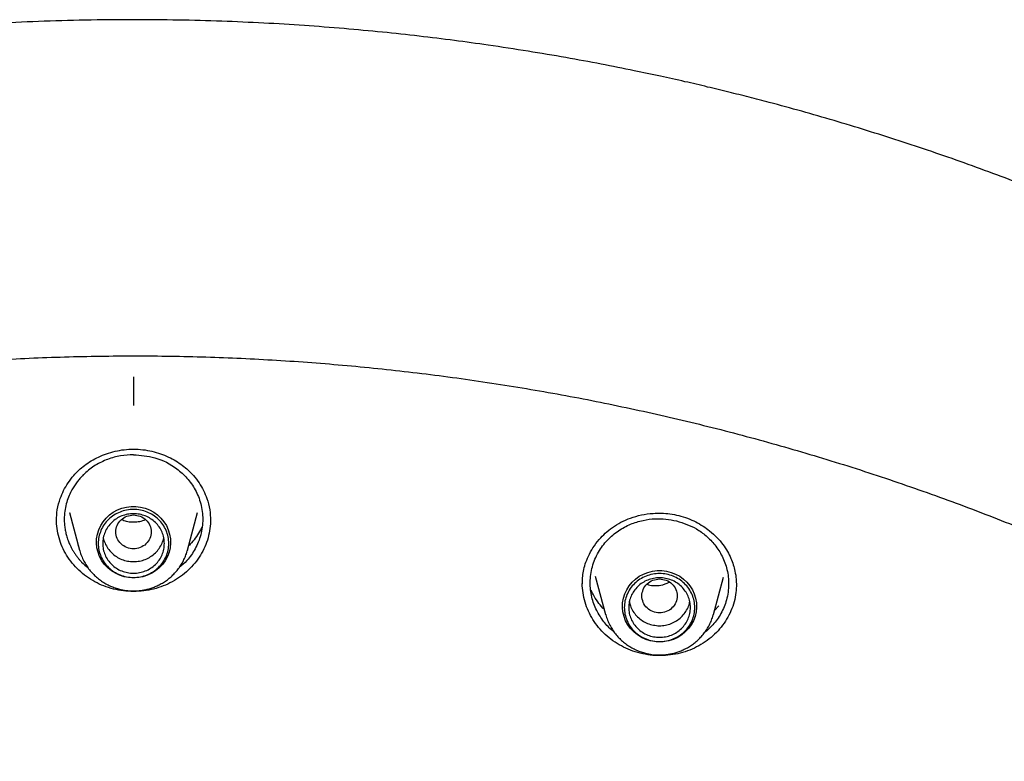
# Model space of a CAD drawing. Header units: millimetres. Extents: x 8 to 1918, y 12 to 2737.
# Tile 92 of 113: x 931 to 953, y 2372 to 2389. Entities that reach past the tile are written whole.
import ezdxf

# ---------------------------------------------------------------- set-up
doc = ezdxf.new("R2010")
doc.units = ezdxf.units.MM

msp = doc.modelspace()

# ---------------------------------------------------------------- linework, layer by layer
at = {"color": 7, "linetype": 'Continuous', "lineweight": 30}
for p, q in [((932.04, 2377.714), (932.271, 2376.86)), ((934.717, 2376.86), (934.948, 2377.714)), ((932.245, 2376.956), (932.232, 2376.968)), ((934.717, 2376.86), (934.714, 2376.848)), ((943.681, 2376.102), (943.685, 2376.178)), ((943.973, 2376.273), (944.208, 2375.407)), ((946.654, 2375.407), (946.881, 2376.248)), ((946.775, 2375.598), (946.678, 2375.496)), ((946.654, 2375.407), (946.651, 2375.395))]:
    msp.add_line(p, q, dxfattribs=at)
at = {"color": 7, "linetype": 'Continuous', "lineweight": 30, "flags": 128}
for points in [[(933.494, 2376.234), (933.386, 2376.241), (933.281, 2376.261), (933.178, 2376.294), (933.081, 2376.339), (932.991, 2376.395), (932.909, 2376.463), (932.837, 2376.539), (932.775, 2376.624), (932.725, 2376.716), (932.688, 2376.814), (932.664, 2376.915), (932.654, 2377.018), (932.657, 2377.122), (932.675, 2377.224), (932.705, 2377.324), (932.749, 2377.419), (932.805, 2377.508), (932.872, 2377.589), (932.949, 2377.661), (933.035, 2377.723), (933.129, 2377.774), (933.229, 2377.813), (933.333, 2377.839), (933.44, 2377.852), (933.548, 2377.852), (933.654, 2377.839), (933.759, 2377.813), (933.858, 2377.774), (933.952, 2377.723), (934.039, 2377.661), (934.116, 2377.589), (934.183, 2377.508), (934.239, 2377.419), (934.282, 2377.324), (934.313, 2377.224), (934.33, 2377.122), (934.334, 2377.018), (934.323, 2376.915), (934.299, 2376.814), (934.262, 2376.716), (934.212, 2376.624), (934.151, 2376.539), (934.078, 2376.463), (933.996, 2376.395), (933.906, 2376.339), (933.809, 2376.294), (933.707, 2376.261), (933.601, 2376.241), (933.494, 2376.234)], [(945.431, 2374.781), (945.323, 2374.788), (945.218, 2374.808), (945.116, 2374.84), (945.019, 2374.886), (944.928, 2374.942), (944.846, 2375.009), (944.774, 2375.086), (944.712, 2375.171), (944.662, 2375.263), (944.625, 2375.361), (944.601, 2375.462), (944.591, 2375.565), (944.594, 2375.669), (944.612, 2375.771), (944.642, 2375.871), (944.686, 2375.966), (944.742, 2376.054), (944.809, 2376.135), (944.886, 2376.208), (944.972, 2376.27), (945.066, 2376.321), (945.166, 2376.36), (945.27, 2376.386), (945.377, 2376.399), (945.485, 2376.399), (945.592, 2376.386), (945.696, 2376.36), (945.796, 2376.321), (945.889, 2376.27), (945.976, 2376.208), (946.053, 2376.135), (946.12, 2376.054), (946.176, 2375.966), (946.22, 2375.871), (946.25, 2375.771), (946.267, 2375.669), (946.271, 2375.565), (946.26, 2375.462), (946.237, 2375.361), (946.199, 2375.263), (946.15, 2375.171), (946.088, 2375.086), (946.016, 2375.009), (945.934, 2374.942), (945.843, 2374.886), (945.746, 2374.84), (945.644, 2374.808), (945.538, 2374.788), (945.431, 2374.781)]]:
    msp.add_lwpolyline(points, dxfattribs=at)
at = {"color": 7, "linetype": 'Continuous', "lineweight": 30}
for points, knots in [([(933.494, 2388.893), (933.128, 2388.891), (932.408, 2388.887), (931.348, 2388.855), (930.326, 2388.807), (929.342, 2388.743), (928.397, 2388.665), (927.507, 2388.576), (926.67, 2388.48), (925.885, 2388.379), (925.134, 2388.271), (924.418, 2388.159), (923.684, 2388.035), (922.938, 2387.898), (922.187, 2387.749), (921.488, 2387.601), (920.883, 2387.466), (920.365, 2387.344), (919.92, 2387.235), (919.49, 2387.127), (918.715, 2386.924), (917.588, 2386.609), (916.113, 2386.152), (914.634, 2385.649), (913.154, 2385.098), (911.681, 2384.501), (910.242, 2383.869), (908.842, 2383.207), (907.48, 2382.517), (906.138, 2381.789), (904.819, 2381.026), (903.523, 2380.226), (902.25, 2379.392), (900.962, 2378.493), (899.66, 2377.529), (898.351, 2376.494), (897.075, 2375.421), (895.834, 2374.31), (894.667, 2373.197), (893.569, 2372.087), (892.539, 2370.984), (891.541, 2369.854), (890.578, 2368.696), (889.648, 2367.513), (888.754, 2366.304), (887.919, 2365.106), (887.141, 2363.922), (886.416, 2362.754), (885.724, 2361.568), (885.062, 2360.363), (884.429, 2359.134), (883.872, 2357.978), (883.384, 2356.899), (882.958, 2355.901), (882.55, 2354.886), (882.161, 2353.857), (881.823, 2352.901), (881.536, 2352.036), (881.298, 2351.279), (881.083, 2350.556), (880.889, 2349.868), (880.741, 2349.314), (880.632, 2348.886), (880.555, 2348.577), (880.482, 2348.277), (880.414, 2347.985), (880.347, 2347.694), (880.279, 2347.386), (880.203, 2347.038), (880.119, 2346.642), (880.029, 2346.196), (879.934, 2345.711), (879.838, 2345.186), (879.742, 2344.635), (879.649, 2344.059), (879.559, 2343.461), (879.479, 2342.876), (879.409, 2342.318), (879.351, 2341.815), (879.303, 2341.36), (879.265, 2340.965), (879.235, 2340.627), (879.21, 2340.329), (879.191, 2340.071), (879.175, 2339.853), (879.166, 2339.721), (879.162, 2339.661)], [0, 0, 0, 0, 0.013384, 0.026313, 0.038787, 0.050806, 0.06237, 0.073479, 0.083537, 0.093191, 0.10244, 0.111285, 0.119725, 0.129707, 0.139056, 0.147774, 0.15586, 0.16177, 0.16729, 0.172639, 0.178008, 0.196652, 0.215534, 0.234655, 0.254014, 0.27354, 0.293071, 0.311822, 0.330573, 0.349325, 0.368077, 0.386831, 0.405584, 0.424337, 0.444966, 0.465594, 0.486223, 0.506853, 0.527483, 0.546238, 0.564994, 0.583751, 0.602508, 0.621265, 0.640022, 0.65878, 0.675975, 0.693171, 0.710366, 0.727562, 0.744859, 0.762365, 0.775874, 0.789505, 0.803258, 0.817133, 0.831044, 0.841536, 0.851544, 0.861068, 0.870108, 0.878663, 0.882833, 0.886877, 0.890795, 0.894588, 0.898273, 0.902212, 0.906552, 0.911791, 0.917516, 0.923728, 0.930428, 0.937615, 0.944764, 0.952337, 0.960336, 0.96692, 0.973438, 0.979326, 0.984042, 0.988248, 0.991945, 0.995135, 0.997819, 1, 1, 1, 1]), ([(987.826, 2339.661), (987.821, 2339.727), (987.811, 2339.874), (987.794, 2340.117), (987.771, 2340.407), (987.742, 2340.745), (987.707, 2341.127), (987.664, 2341.552), (987.614, 2342.018), (987.556, 2342.506), (987.484, 2343.061), (987.4, 2343.657), (987.303, 2344.284), (987.205, 2344.872), (987.108, 2345.419), (987.012, 2345.927), (986.919, 2346.395), (986.83, 2346.824), (986.747, 2347.213), (986.669, 2347.565), (986.572, 2347.998), (986.443, 2348.54), (986.283, 2349.174), (986.116, 2349.805), (985.942, 2350.426), (985.751, 2351.077), (985.541, 2351.755), (985.312, 2352.461), (985.063, 2353.19), (984.725, 2354.134), (984.288, 2355.274), (983.741, 2356.591), (983.147, 2357.916), (982.504, 2359.247), (981.809, 2360.584), (981.079, 2361.894), (980.313, 2363.181), (979.508, 2364.447), (978.668, 2365.691), (977.762, 2366.952), (976.787, 2368.227), (975.74, 2369.51), (974.652, 2370.761), (973.524, 2371.979), (972.393, 2373.126), (971.263, 2374.206), (970.14, 2375.221), (968.987, 2376.204), (967.806, 2377.156), (966.598, 2378.075), (965.364, 2378.961), (964.062, 2379.842), (962.691, 2380.712), (961.248, 2381.565), (959.779, 2382.376), (958.284, 2383.141), (956.792, 2383.849), (955.306, 2384.501), (953.833, 2385.098), (952.353, 2385.649), (950.874, 2386.152), (949.399, 2386.609), (948.261, 2386.928), (947.463, 2387.135), (946.997, 2387.253), (946.511, 2387.37), (945.993, 2387.491), (945.437, 2387.615), (944.804, 2387.748), (944.09, 2387.89), (943.288, 2388.038), (942.433, 2388.182), (941.59, 2388.311), (940.765, 2388.424), (939.965, 2388.522), (939.131, 2388.613), (938.262, 2388.693), (937.365, 2388.762), (936.44, 2388.819), (935.487, 2388.86), (934.501, 2388.888), (933.833, 2388.891), (933.494, 2388.893)], [0, 0, 0, 0, 0.002399, 0.005393, 0.008987, 0.013183, 0.017982, 0.023285, 0.02917, 0.03552, 0.041718, 0.050158, 0.058109, 0.065572, 0.072547, 0.079035, 0.085035, 0.090548, 0.095575, 0.100116, 0.104219, 0.112485, 0.121337, 0.129095, 0.137252, 0.14581, 0.154769, 0.164127, 0.173886, 0.183862, 0.201996, 0.21992, 0.237635, 0.256722, 0.275564, 0.294323, 0.313082, 0.33184, 0.350598, 0.369356, 0.389989, 0.410621, 0.431254, 0.451885, 0.472516, 0.491271, 0.510025, 0.528779, 0.547533, 0.566286, 0.585039, 0.603792, 0.624421, 0.645049, 0.665676, 0.686302, 0.706928, 0.726459, 0.745985, 0.765345, 0.784465, 0.803347, 0.821991, 0.827789, 0.833566, 0.839611, 0.84611, 0.853065, 0.860475, 0.869792, 0.879741, 0.890321, 0.901534, 0.910959, 0.920789, 0.931022, 0.941661, 0.952703, 0.963942, 0.975571, 0.987591, 1, 1, 1, 1]), ([(882.878, 2342.616), (882.928, 2342.817), (883.039, 2343.269), (883.225, 2343.968), (883.436, 2344.713), (883.658, 2345.456), (883.893, 2346.195), (884.139, 2346.931), (884.397, 2347.662), (884.667, 2348.39), (884.949, 2349.114), (885.242, 2349.834), (885.546, 2350.549), (885.862, 2351.259), (886.189, 2351.965), (886.528, 2352.665), (886.877, 2353.361), (887.238, 2354.051), (887.61, 2354.736), (887.993, 2355.415), (888.386, 2356.089), (888.79, 2356.756), (889.205, 2357.418), (889.631, 2358.073), (890.067, 2358.722), (890.513, 2359.364), (890.969, 2360), (891.436, 2360.628), (891.913, 2361.25), (892.399, 2361.865), (892.895, 2362.472), (893.401, 2363.072), (893.917, 2363.664), (894.442, 2364.248), (894.976, 2364.825), (895.519, 2365.393), (896.072, 2365.954), (896.633, 2366.506), (897.203, 2367.05), (897.782, 2367.585), (898.369, 2368.111), (898.965, 2368.629), (899.569, 2369.138), (900.181, 2369.637), (900.8, 2370.128), (901.428, 2370.609), (902.063, 2371.081), (902.706, 2371.544), (903.356, 2371.997), (904.013, 2372.44), (904.677, 2372.873), (905.349, 2373.296), (906.026, 2373.71), (906.711, 2374.113), (907.401, 2374.506), (908.098, 2374.889), (908.801, 2375.261), (909.51, 2375.623), (910.225, 2375.974), (910.945, 2376.315), (911.67, 2376.644), (912.401, 2376.963), (913.137, 2377.271), (913.877, 2377.568), (914.622, 2377.855), (915.372, 2378.129), (916.126, 2378.393), (916.884, 2378.646), (917.646, 2378.887), (918.412, 2379.117), (919.182, 2379.335), (919.954, 2379.542), (920.731, 2379.738), (921.51, 2379.922), (922.292, 2380.094), (923.076, 2380.255), (923.863, 2380.404), (924.653, 2380.541), (925.444, 2380.667), (926.238, 2380.78), (927.033, 2380.882), (927.83, 2380.973), (928.628, 2381.051), (929.427, 2381.117), (930.227, 2381.172), (931.028, 2381.214), (931.829, 2381.245), (932.631, 2381.264), (933.433, 2381.271), (934.236, 2381.266), (935.038, 2381.249), (935.839, 2381.22), (936.64, 2381.179), (937.441, 2381.126), (938.24, 2381.062), (939.038, 2380.985), (939.835, 2380.897), (940.63, 2380.797), (941.424, 2380.685), (942.216, 2380.561), (943.006, 2380.425), (943.793, 2380.278), (944.578, 2380.119), (945.361, 2379.948), (946.14, 2379.766), (946.917, 2379.573), (947.69, 2379.367), (948.46, 2379.151), (949.226, 2378.922), (949.989, 2378.683), (950.748, 2378.432), (951.502, 2378.17), (952.253, 2377.897), (952.999, 2377.612), (953.74, 2377.317), (954.476, 2377.01), (955.208, 2376.693), (955.934, 2376.365), (956.655, 2376.026), (957.37, 2375.676), (958.08, 2375.316), (958.784, 2374.945), (959.482, 2374.564), (960.173, 2374.173), (960.859, 2373.771), (961.537, 2373.359), (962.209, 2372.937), (962.875, 2372.506), (963.533, 2372.064), (964.184, 2371.613), (964.828, 2371.152), (965.464, 2370.681), (966.093, 2370.201), (966.714, 2369.712), (967.327, 2369.214), (967.932, 2368.706), (968.529, 2368.19), (969.118, 2367.665), (969.698, 2367.131), (970.269, 2366.588), (970.832, 2366.037), (971.385, 2365.478), (971.93, 2364.911), (972.466, 2364.336), (972.992, 2363.752), (973.509, 2363.161), (974.016, 2362.563), (974.514, 2361.957), (975.002, 2361.343), (975.48, 2360.723), (975.948, 2360.095), (976.406, 2359.461), (976.854, 2358.819), (977.292, 2358.172), (977.719, 2357.517), (978.135, 2356.857), (978.541, 2356.19), (978.936, 2355.518), (979.321, 2354.839), (979.694, 2354.155), (980.056, 2353.466), (980.408, 2352.771), (980.748, 2352.071), (981.077, 2351.366), (981.394, 2350.656), (981.701, 2349.942), (981.995, 2349.223), (982.279, 2348.5), (982.55, 2347.773), (982.81, 2347.042), (983.058, 2346.307), (983.294, 2345.568), (983.519, 2344.826), (983.732, 2344.081), (983.932, 2343.332), (984.088, 2342.718), (984.172, 2342.353), (984.199, 2342.239)], [0, 0, 0, 0, 0.004598, 0.010338, 0.016078, 0.021817, 0.027557, 0.033297, 0.039036, 0.044776, 0.050516, 0.056255, 0.061995, 0.067734, 0.073474, 0.079213, 0.084953, 0.090692, 0.096432, 0.102171, 0.10791, 0.11365, 0.119389, 0.125128, 0.130868, 0.136607, 0.142346, 0.148085, 0.153824, 0.159563, 0.165302, 0.171041, 0.17678, 0.182519, 0.188258, 0.193997, 0.199736, 0.205475, 0.211214, 0.216953, 0.222692, 0.22843, 0.234169, 0.239908, 0.245647, 0.251385, 0.257124, 0.262862, 0.268601, 0.27434, 0.280078, 0.285817, 0.291555, 0.297294, 0.303032, 0.30877, 0.314509, 0.320247, 0.325986, 0.331724, 0.337462, 0.3432, 0.348939, 0.354677, 0.360415, 0.366154, 0.371892, 0.37763, 0.383368, 0.389106, 0.394844, 0.400583, 0.406321, 0.412059, 0.417797, 0.423535, 0.429273, 0.435011, 0.440749, 0.446487, 0.452225, 0.457964, 0.463702, 0.46944, 0.475178, 0.480916, 0.486654, 0.492392, 0.49813, 0.503868, 0.509606, 0.515344, 0.521082, 0.52682, 0.532558, 0.538296, 0.544034, 0.549772, 0.55551, 0.561248, 0.566986, 0.572724, 0.578462, 0.584201, 0.589939, 0.595677, 0.601415, 0.607153, 0.612891, 0.618629, 0.624367, 0.630105, 0.635844, 0.641582, 0.64732, 0.653058, 0.658797, 0.664535, 0.670273, 0.676011, 0.68175, 0.687488, 0.693226, 0.698965, 0.704703, 0.710441, 0.71618, 0.721918, 0.727657, 0.733395, 0.739134, 0.744872, 0.750611, 0.75635, 0.762088, 0.767827, 0.773565, 0.779304, 0.785043, 0.790782, 0.79652, 0.802259, 0.807998, 0.813737, 0.819476, 0.825215, 0.830954, 0.836693, 0.842432, 0.848171, 0.85391, 0.859649, 0.865388, 0.871127, 0.876866, 0.882606, 0.888345, 0.894084, 0.899823, 0.905563, 0.911302, 0.917041, 0.922781, 0.92852, 0.93426, 0.939999, 0.945739, 0.951478, 0.957218, 0.962957, 0.968697, 0.974436, 0.980176, 0.985916, 0.991655, 0.997395, 1, 1, 1, 1]), ([(933.494, 2380.795), (933.494, 2380.782), (933.494, 2380.756), (933.494, 2380.696), (933.495, 2380.619), (933.495, 2380.528), (933.494, 2380.428), (933.494, 2380.327), (933.494, 2380.229), (933.494, 2380.169), (933.494, 2380.14)], [0, 0, 0, 0, 0.1161955, 0.2395431, 0.3681816, 0.4996629, 0.631193, 0.7599719, 0.8835354, 1, 1, 1, 1]), ([(931.744, 2377.536), (931.748, 2377.618), (931.756, 2377.787), (931.818, 2378.015), (931.904, 2378.217), (932.005, 2378.392), (932.122, 2378.546), (932.25, 2378.678), (932.383, 2378.79), (932.534, 2378.891), (932.7, 2378.979), (932.882, 2379.053), (933.076, 2379.109), (933.282, 2379.147), (933.423, 2379.152), (933.494, 2379.154)], [0, 0, 0, 0, 0.097696, 0.203261, 0.278004, 0.35608, 0.437369, 0.500433, 0.565515, 0.632837, 0.702361, 0.77398, 0.847545, 0.922912, 1, 1, 1, 1]), ([(933.494, 2379.028), (933.395, 2379.023), (933.195, 2379.013), (932.9, 2378.929), (932.621, 2378.794), (932.433, 2378.65), (932.317, 2378.536), (932.255, 2378.466), (932.194, 2378.388), (932.134, 2378.3), (932.073, 2378.193), (932.014, 2378.064), (931.964, 2377.91), (931.93, 2377.742), (931.921, 2377.604), (931.923, 2377.505), (931.927, 2377.448), (931.933, 2377.393), (931.94, 2377.341), (931.95, 2377.291), (931.96, 2377.243), (931.978, 2377.174), (932.005, 2377.089), (932.042, 2376.999), (932.078, 2376.927), (932.111, 2376.866), (932.147, 2376.807), (932.186, 2376.75), (932.227, 2376.695), (932.27, 2376.643), (932.345, 2376.559), (932.414, 2376.501), (932.466, 2376.457)], [0, 0, 0, 0, 0.077354, 0.156955, 0.238863, 0.32314, 0.346499, 0.371845, 0.399181, 0.42851, 0.459836, 0.501801, 0.546899, 0.595139, 0.646529, 0.663171, 0.679232, 0.694711, 0.709607, 0.723921, 0.737651, 0.750798, 0.783929, 0.812635, 0.83209, 0.851378, 0.870498, 0.88945, 0.908235, 0.926851, 0.945299, 1, 1, 1, 1]), ([(933.494, 2379.154), (933.565, 2379.152), (933.706, 2379.147), (933.911, 2379.109), (934.106, 2379.053), (934.287, 2378.979), (934.454, 2378.891), (934.604, 2378.79), (934.738, 2378.678), (934.866, 2378.546), (934.983, 2378.392), (935.084, 2378.217), (935.169, 2378.015), (935.231, 2377.787), (935.24, 2377.618), (935.244, 2377.536)], [0, 0, 0, 0, 0.077088, 0.152455, 0.22602, 0.297639, 0.367163, 0.434485, 0.499567, 0.562631, 0.64392, 0.721996, 0.796739, 0.902304, 1, 1, 1, 1]), ([(933.494, 2379.028), (933.657, 2379.015), (934.012, 2378.985), (934.426, 2378.768), (934.719, 2378.5), (934.907, 2378.232), (935.035, 2377.914), (935.081, 2377.563), (935.035, 2377.212), (934.905, 2376.894), (934.735, 2376.643), (934.592, 2376.52), (934.532, 2376.47)], [0, 0, 0, 0, 0.128598, 0.279166, 0.363201, 0.452916, 0.548356, 0.649567, 0.750857, 0.846499, 0.936455, 1, 1, 1, 1]), ([(932.04, 2377.714), (932.039, 2377.715), (932.039, 2377.717), (932.038, 2377.72), (932.038, 2377.72)], [0, 0, 0, 0, 0.645134, 1, 1, 1, 1]), ([(933.494, 2377.663), (933.442, 2377.657), (933.337, 2377.645), (933.203, 2377.557), (933.115, 2377.429), (933.083, 2377.277), (933.115, 2377.126), (933.203, 2376.998), (933.337, 2376.913), (933.494, 2376.882), (933.651, 2376.913), (933.784, 2376.998), (933.872, 2377.126), (933.905, 2377.277), (933.872, 2377.429), (933.784, 2377.557), (933.651, 2377.645), (933.546, 2377.657), (933.494, 2377.663)], [0, 0, 0, 0, 0.0625, 0.125, 0.1875, 0.25, 0.3125, 0.375, 0.4375, 0.5, 0.5625, 0.625, 0.6875, 0.75, 0.8125, 0.875, 0.9375, 1, 1, 1, 1]), ([(943.679, 2376.113), (943.681, 2376.155), (943.683, 2376.246), (943.704, 2376.393), (943.745, 2376.557), (943.815, 2376.735), (943.919, 2376.924), (944.049, 2377.097), (944.199, 2377.251), (944.363, 2377.383), (944.555, 2377.501), (944.775, 2377.598), (945.021, 2377.667), (945.258, 2377.701), (945.476, 2377.704), (945.67, 2377.69), (945.8, 2377.662), (945.865, 2377.648)], [0, 0, 0, 0, 0.043913, 0.094865, 0.152833, 0.217988, 0.290445, 0.370185, 0.43473, 0.503262, 0.575797, 0.6523, 0.732823, 0.817482, 0.876311, 0.937105, 1, 1, 1, 1]), ([(933.494, 2375.925), (933.417, 2375.928), (933.263, 2375.933), (933.037, 2375.978), (932.819, 2376.047), (932.614, 2376.142), (932.423, 2376.262), (932.249, 2376.404), (932.098, 2376.567), (931.972, 2376.746), (931.871, 2376.939), (931.799, 2377.141), (931.752, 2377.35), (931.746, 2377.492), (931.744, 2377.563)], [0, 0, 0, 0, 0.084076, 0.167484, 0.250567, 0.333611, 0.416892, 0.500718, 0.584591, 0.667981, 0.751111, 0.834128, 0.917157, 1, 1, 1, 1]), ([(933.225, 2377.559), (933.259, 2377.545), (933.335, 2377.514), (933.464, 2377.497), (933.601, 2377.508), (933.705, 2377.527), (933.752, 2377.556), (933.76, 2377.561)], [0, 0, 0, 0, 0.200109, 0.447637, 0.694904, 0.948931, 1, 1, 1, 1]), ([(935.244, 2377.563), (935.241, 2377.492), (935.235, 2377.35), (935.189, 2377.141), (935.116, 2376.939), (935.016, 2376.746), (934.889, 2376.567), (934.738, 2376.404), (934.565, 2376.262), (934.374, 2376.142), (934.168, 2376.047), (933.951, 2375.978), (933.725, 2375.933), (933.571, 2375.928), (933.494, 2375.925)], [0, 0, 0, 0, 0.082843, 0.165872, 0.248889, 0.332019, 0.415409, 0.499282, 0.583108, 0.666389, 0.749433, 0.832516, 0.915924, 1, 1, 1, 1]), ([(944.395, 2375.015), (944.386, 2375.021), (944.298, 2375.083), (944.159, 2375.243), (943.991, 2375.498), (943.881, 2375.803), (943.842, 2376.141), (943.891, 2376.491), (944.028, 2376.818), (944.236, 2377.095), (944.488, 2377.308), (944.764, 2377.457), (945.047, 2377.545), (945.401, 2377.596), (945.656, 2377.555), (945.818, 2377.528)], [0, 0, 0, 0, 0.007813, 0.078738, 0.154745, 0.235811, 0.32191, 0.413007, 0.504019, 0.589923, 0.670762, 0.746576, 0.817405, 0.883287, 1, 1, 1, 1]), ([(945.818, 2377.528), (945.973, 2377.476), (946.216, 2377.395), (946.498, 2377.188), (946.699, 2376.981), (946.864, 2376.723), (946.975, 2376.419), (947.007, 2376.141), (946.99, 2375.909), (946.943, 2375.683), (946.837, 2375.426), (946.664, 2375.174), (946.517, 2375.049), (946.451, 2374.993)], [0, 0, 0, 0, 0.142422, 0.223071, 0.309928, 0.403041, 0.502458, 0.608227, 0.66361, 0.720608, 0.824705, 0.922093, 1, 1, 1, 1]), ([(945.865, 2377.648), (945.933, 2377.629), (946.067, 2377.591), (946.251, 2377.507), (946.418, 2377.411), (946.581, 2377.294), (946.733, 2377.155), (946.869, 2376.997), (946.973, 2376.838), (947.051, 2376.682), (947.105, 2376.533), (947.147, 2376.376), (947.172, 2376.22), (947.174, 2376.112), (947.176, 2376.066)], [0, 0, 0, 0, 0.091381, 0.179122, 0.263164, 0.343376, 0.444125, 0.537677, 0.624086, 0.704016, 0.777596, 0.844713, 0.933023, 1, 1, 1, 1]), ([(935.042, 2377.386), (935.032, 2377.364), (935, 2377.291), (934.923, 2377.171), (934.834, 2377.05), (934.767, 2376.985), (934.745, 2376.963)], [0, 0, 0, 0, 0.144765, 0.481885, 0.828519, 1, 1, 1, 1]), ([(932.807, 2377.146), (932.807, 2377.146), (932.812, 2377.102), (932.845, 2377.018), (932.907, 2376.9), (932.996, 2376.797), (933.102, 2376.713), (933.224, 2376.651), (933.356, 2376.61), (933.448, 2376.605), (933.494, 2376.603)], [0, 0, 0, 0, 0.000201, 0.14303, 0.285858, 0.428687, 0.571515, 0.714343, 0.857172, 1, 1, 1, 1]), ([(933.494, 2376.603), (933.54, 2376.605), (933.631, 2376.61), (933.763, 2376.651), (933.885, 2376.713), (933.992, 2376.797), (934.08, 2376.9), (934.143, 2377.018), (934.176, 2377.102), (934.18, 2377.146), (934.18, 2377.146)], [0, 0, 0, 0, 0.142828, 0.285657, 0.428485, 0.571313, 0.714142, 0.85697, 0.999799, 1, 1, 1, 1]), ([(932.271, 2376.859), (932.272, 2376.856), (932.281, 2376.813), (932.312, 2376.731), (932.362, 2376.618), (932.423, 2376.514), (932.491, 2376.419), (932.568, 2376.331), (932.652, 2376.25), (932.743, 2376.178), (932.841, 2376.114), (932.942, 2376.061), (933.047, 2376.017), (933.15, 2375.984), (933.242, 2375.963), (933.324, 2375.95), (933.405, 2375.941), (933.462, 2375.94), (933.494, 2375.939)], [0, 0, 0, 0, 0.004617, 0.081968, 0.160357, 0.23146, 0.302559, 0.373624, 0.444607, 0.515431, 0.585961, 0.655947, 0.724854, 0.791313, 0.852605, 0.895838, 0.942213, 1, 1, 1, 1]), ([(933.494, 2375.939), (933.536, 2375.94), (933.596, 2375.942), (933.684, 2375.952), (933.759, 2375.965), (933.848, 2375.987), (933.94, 2376.017), (934.033, 2376.055), (934.126, 2376.103), (934.218, 2376.16), (934.306, 2376.225), (934.389, 2376.299), (934.466, 2376.382), (934.536, 2376.472), (934.599, 2376.57), (934.652, 2376.674), (934.69, 2376.767), (934.706, 2376.827), (934.712, 2376.848)], [0, 0, 0, 0, 0.077517, 0.109331, 0.162128, 0.217113, 0.276236, 0.338094, 0.402119, 0.467864, 0.535012, 0.603334, 0.672664, 0.742879, 0.813894, 0.885651, 0.958115, 1, 1, 1, 1]), ([(944.992, 2374.525), (944.918, 2374.546), (944.771, 2374.589), (944.563, 2374.686), (944.371, 2374.805), (944.197, 2374.947), (944.044, 2375.108), (943.915, 2375.286), (943.813, 2375.479), (943.737, 2375.682), (943.693, 2375.892), (943.674, 2376.041), (943.679, 2376.119), (943.68, 2376.126)], [0, 0, 0, 0, 0.100051, 0.199394, 0.298342, 0.397112, 0.495895, 0.594913, 0.693971, 0.792846, 0.891682, 0.990544, 1, 1, 1, 1]), ([(947.176, 2376.095), (947.174, 2376.03), (947.17, 2375.894), (947.128, 2375.69), (947.057, 2375.487), (946.958, 2375.295), (946.834, 2375.117), (946.685, 2374.955), (946.515, 2374.812), (946.325, 2374.691), (946.119, 2374.594), (945.902, 2374.524), (945.678, 2374.481), (945.449, 2374.467), (945.218, 2374.478), (945.068, 2374.509), (944.992, 2374.525)], [0, 0, 0, 0, 0.0650261, 0.1369618, 0.2088349, 0.280465, 0.352033, 0.4236932, 0.495617, 0.5680349, 0.6404436, 0.7123481, 0.7840151, 0.8556787, 0.927579, 1, 1, 1, 1]), ([(945.431, 2376.21), (945.379, 2376.204), (945.274, 2376.192), (945.14, 2376.103), (945.052, 2375.976), (945.02, 2375.824), (945.052, 2375.673), (945.14, 2375.544), (945.274, 2375.46), (945.431, 2375.428), (945.588, 2375.46), (945.721, 2375.544), (945.809, 2375.673), (945.842, 2375.824), (945.809, 2375.976), (945.721, 2376.103), (945.588, 2376.192), (945.483, 2376.204), (945.431, 2376.21)], [0, 0, 0, 0, 0.0625, 0.125, 0.1875, 0.25, 0.3125, 0.375, 0.4375, 0.5, 0.5625, 0.625, 0.6875, 0.75, 0.8125, 0.875, 0.9375, 1, 1, 1, 1]), ([(945.144, 2376.091), (945.156, 2376.087), (945.21, 2376.066), (945.317, 2376.056), (945.482, 2376.062), (945.589, 2376.108), (945.653, 2376.136)], [0, 0, 0, 0, 0.070746, 0.333656, 0.60136, 1, 1, 1, 1]), ([(944.179, 2375.515), (944.137, 2375.561), (944.051, 2375.656), (943.949, 2375.805), (943.899, 2375.909), (943.877, 2375.956)], [0, 0, 0, 0, 0.341682, 0.704115, 1, 1, 1, 1]), ([(944.746, 2375.698), (944.753, 2375.665), (944.769, 2375.589), (944.825, 2375.479), (944.906, 2375.371), (945.008, 2375.282), (945.126, 2375.211), (945.213, 2375.184), (945.257, 2375.171)], [0, 0, 0, 0, 0.131247, 0.304997, 0.478748, 0.652499, 0.826249, 1, 1, 1, 1]), ([(945.257, 2375.171), (945.302, 2375.162), (945.392, 2375.145), (945.53, 2375.152), (945.664, 2375.184), (945.79, 2375.24), (945.901, 2375.319), (945.995, 2375.417), (946.065, 2375.531), (946.106, 2375.627), (946.114, 2375.685), (946.116, 2375.699)], [0, 0, 0, 0, 0.120151, 0.240303, 0.360454, 0.480605, 0.600756, 0.720908, 0.841059, 0.96121, 1, 1, 1, 1]), ([(944.208, 2375.406), (944.209, 2375.403), (944.219, 2375.36), (944.249, 2375.277), (944.299, 2375.164), (944.36, 2375.06), (944.428, 2374.966), (944.505, 2374.877), (944.589, 2374.797), (944.68, 2374.725), (944.778, 2374.661), (944.88, 2374.608), (944.984, 2374.564), (945.087, 2374.531), (945.179, 2374.51), (945.261, 2374.496), (945.342, 2374.488), (945.399, 2374.486), (945.431, 2374.486)], [0, 0, 0, 0, 0.004617, 0.081968, 0.160357, 0.23146, 0.302559, 0.373624, 0.444607, 0.515431, 0.585961, 0.655947, 0.724854, 0.791313, 0.852605, 0.895838, 0.942213, 1, 1, 1, 1]), ([(945.431, 2374.486), (945.473, 2374.487), (945.533, 2374.489), (945.621, 2374.499), (945.697, 2374.512), (945.785, 2374.534), (945.877, 2374.564), (945.97, 2374.602), (946.064, 2374.65), (946.155, 2374.706), (946.243, 2374.772), (946.326, 2374.846), (946.403, 2374.929), (946.473, 2375.019), (946.536, 2375.116), (946.589, 2375.22), (946.627, 2375.314), (946.643, 2375.373), (946.649, 2375.395)], [0, 0, 0, 0, 0.0775175, 0.1093306, 0.1621276, 0.2171126, 0.2762363, 0.3380937, 0.402119, 0.4678637, 0.5350119, 0.6033342, 0.6726637, 0.742879, 0.8138941, 0.885651, 0.9581145, 1, 1, 1, 1])]:
    msp.add_open_spline(points, degree=3, knots=knots, dxfattribs=at)
for points in [[(934.294, 2377.015), (934.291, 2376.964), (934.285, 2376.863), (934.237, 2376.718), (934.163, 2376.584), (934.063, 2376.466), (933.941, 2376.37), (933.802, 2376.298), (933.651, 2376.254), (933.494, 2376.239), (933.337, 2376.254), (933.186, 2376.298), (933.046, 2376.37), (932.924, 2376.466), (932.824, 2376.584), (932.75, 2376.718), (932.704, 2376.863), (932.689, 2377.015), (932.704, 2377.166), (932.75, 2377.312), (932.824, 2377.446), (932.924, 2377.563), (933.046, 2377.66), (933.186, 2377.731), (933.337, 2377.776), (933.494, 2377.79), (933.651, 2377.776), (933.802, 2377.731), (933.941, 2377.66), (934.063, 2377.563), (934.163, 2377.446), (934.237, 2377.312), (934.285, 2377.166), (934.291, 2377.065), (934.294, 2377.015)], [(933.494, 2376.34), (933.448, 2376.343), (933.356, 2376.348), (933.224, 2376.388), (933.102, 2376.45), (932.996, 2376.535), (932.908, 2376.637), (932.843, 2376.755), (932.803, 2376.882), (932.789, 2377.015), (932.803, 2377.147), (932.843, 2377.274), (932.908, 2377.392), (932.996, 2377.495), (933.102, 2377.579), (933.224, 2377.642), (933.356, 2377.68), (933.494, 2377.694), (933.631, 2377.68), (933.763, 2377.642), (933.885, 2377.579), (933.992, 2377.495), (934.08, 2377.392), (934.145, 2377.274), (934.185, 2377.147), (934.198, 2377.015), (934.185, 2376.882), (934.145, 2376.755), (934.08, 2376.637), (933.992, 2376.535), (933.885, 2376.45), (933.763, 2376.388), (933.631, 2376.348), (933.54, 2376.343), (933.494, 2376.34)], [(946.231, 2375.561), (946.228, 2375.511), (946.222, 2375.41), (946.174, 2375.265), (946.1, 2375.13), (946, 2375.013), (945.878, 2374.916), (945.739, 2374.845), (945.588, 2374.8), (945.431, 2374.786), (945.274, 2374.8), (945.123, 2374.845), (944.984, 2374.916), (944.862, 2375.013), (944.761, 2375.13), (944.687, 2375.265), (944.641, 2375.41), (944.626, 2375.561), (944.641, 2375.713), (944.687, 2375.858), (944.761, 2375.993), (944.862, 2376.11), (944.984, 2376.207), (945.123, 2376.278), (945.274, 2376.322), (945.431, 2376.337), (945.588, 2376.322), (945.739, 2376.278), (945.878, 2376.207), (946, 2376.11), (946.1, 2375.993), (946.174, 2375.858), (946.222, 2375.713), (946.228, 2375.612), (946.231, 2375.561)], [(945.431, 2374.887), (945.385, 2374.889), (945.293, 2374.894), (945.161, 2374.935), (945.039, 2374.997), (944.933, 2375.081), (944.845, 2375.184), (944.78, 2375.302), (944.74, 2375.429), (944.726, 2375.561), (944.74, 2375.694), (944.78, 2375.821), (944.845, 2375.939), (944.933, 2376.042), (945.039, 2376.126), (945.161, 2376.189), (945.293, 2376.227), (945.431, 2376.24), (945.568, 2376.227), (945.701, 2376.189), (945.822, 2376.126), (945.929, 2376.042), (946.017, 2375.939), (946.082, 2375.821), (946.122, 2375.694), (946.135, 2375.561), (946.122, 2375.429), (946.082, 2375.302), (946.017, 2375.184), (945.929, 2375.081), (945.822, 2374.997), (945.701, 2374.935), (945.568, 2374.894), (945.477, 2374.889), (945.431, 2374.887)]]:
    msp.add_open_spline(points, degree=3, dxfattribs=at)

doc.saveas('drawing.dxf')
